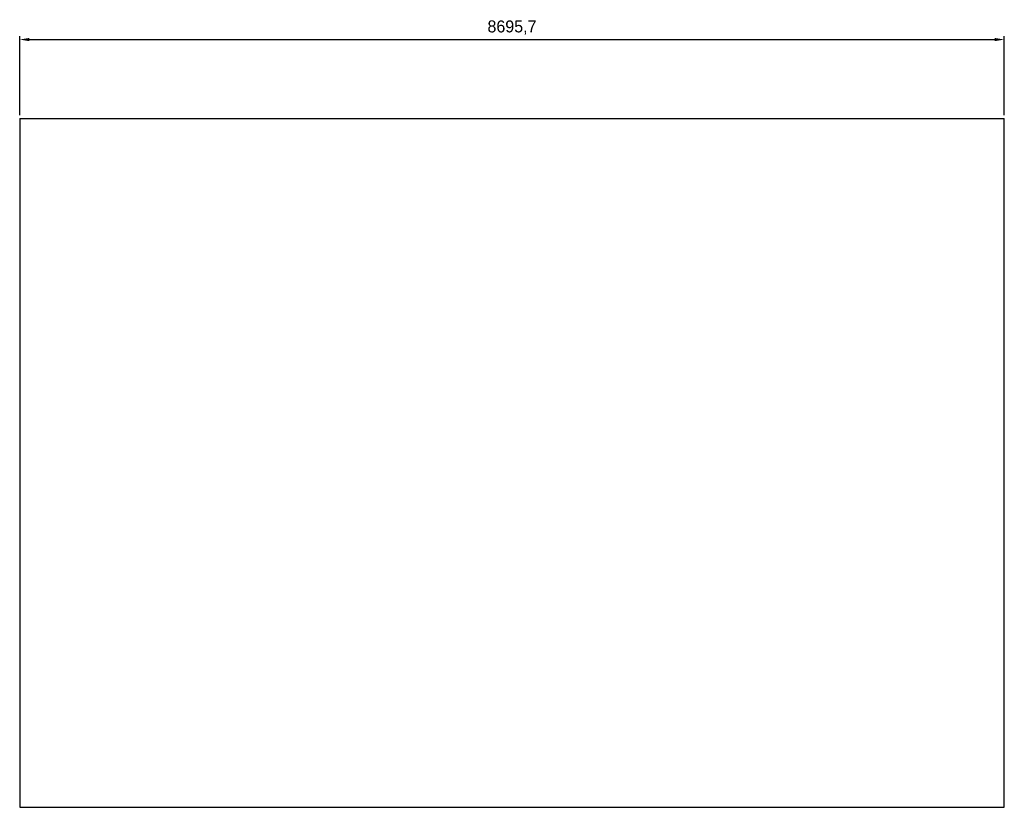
# Model space of a CAD drawing. Header units: millimetres. Extents: x 121 to 30709, y 119 to 8907.
# Tile 9 of 9: x 22012 to 30709, y 1945 to 8907. Entities that reach past the tile are written whole.
import ezdxf

# ---------------------------------------------------------------- set-up
doc = ezdxf.new("R2010")
doc.units = ezdxf.units.MM
doc.header["$LTSCALE"] = 30
doc.header["$PDSIZE"] = -1
doc.linetypes.add('SLD-Solido', pattern=[0])
doc.layers.add('QUOTE', color=1, linetype='SLD-Solido')
doc.layers.add('SCHIZZI', color=9, linetype='Continuous')
doc.styles.get("Standard").update_dxf_attribs({"font": 'GOTHIC.TTF'})
doc.dimstyles.new('ISO-25', dxfattribs={"dimtxt": 2.5, "dimasz": 2.5, "dimexe": 1.25, "dimexo": 0.625, "dimtad": 1, "dimtxsty": 'Standard', "dimcen": 2.5, "dimadec": 0, "dimazin": 0, "dimtfac": 1, "dimtmove": 0, "dimatfit": 3, "dimfxl": 1, "dimarcsym": 0})

# ---------------------------------------------------------------- blocks, each defined once
blk = doc.blocks.new('*D18')
at = {"color": 0, "lineweight": -2, "transparency": 16777216}
for p, q in [((22012.5, 8062.2), (22012.5, 8761.4)), ((22096.5, 8731.4), (30624.2, 8731.4)), ((30708.2, 8062.2), (30708.2, 8761.4))]:
    blk.add_line(p, q, dxfattribs=at)
at = {"color": 0, "transparency": 16777216}
for points in [[(22096.5, 8745.4), (22096.5, 8717.4), (22012.5, 8731.4)], [(30624.2, 8745.4), (30624.2, 8717.4), (30708.2, 8731.4)]]:
    blk.add_solid(points, dxfattribs=at)
at = {"layer": 'Defpoints', "color": 0, "transparency": 16777216}
for p in [(30708.2, 8731.4), (22012.5, 8032.2), (30708.2, 8032.2)]:
    blk.add_point(p, dxfattribs=at)
at = {"color": 0, "transparency": 16777216, "insert": (26360.3, 8837.6), "char_height": 105.83, "attachment_point": 5}
blk.add_mtext('8695,7', dxfattribs=at)

msp = doc.modelspace()

# ---------------------------------------------------------------- linework, layer by layer
at = {"layer": 'QUOTE', "color": 7, "true_color": 0xffffff}
msp.add_line((22012.49, 8032.24), (30708.18, 8032.24), dxfattribs=at)
at = {"layer": 'SCHIZZI', "color": 7, "true_color": 0xffffff}
for p, q in [((22012.49, 8032.24), (22012.49, 1944.97)), ((30708.59, 1944.97), (30708.18, 8032.24)), ((22012.49, 1944.97), (30708.59, 1944.97))]:
    msp.add_line(p, q, dxfattribs=at)

# ---------------------------------------------------------------- dimensions: what is measured, and where the dimension line sits
dim = msp.add_linear_dim(base=(30708.18, 8731.43), p1=(22012.49, 8032.24), p2=(30708.18, 8032.24), dimstyle='ISO-25', override={"dimtxt": 105.833333, "dimasz": 84, "dimexe": 30, "dimexo": 30, "dimgap": 45.72, "dimtih": 1, "dimtoh": 1, "dimdec": 1, "dimzin": 0, "dimadec": 1, "dimtdec": 1, "dimtzin": 0})
dim.commit()
dim.dimension.update_dxf_attribs({"geometry": '*D18', "text_midpoint": (26360.34, 8837.58)})

doc.saveas('drawing.dxf')
